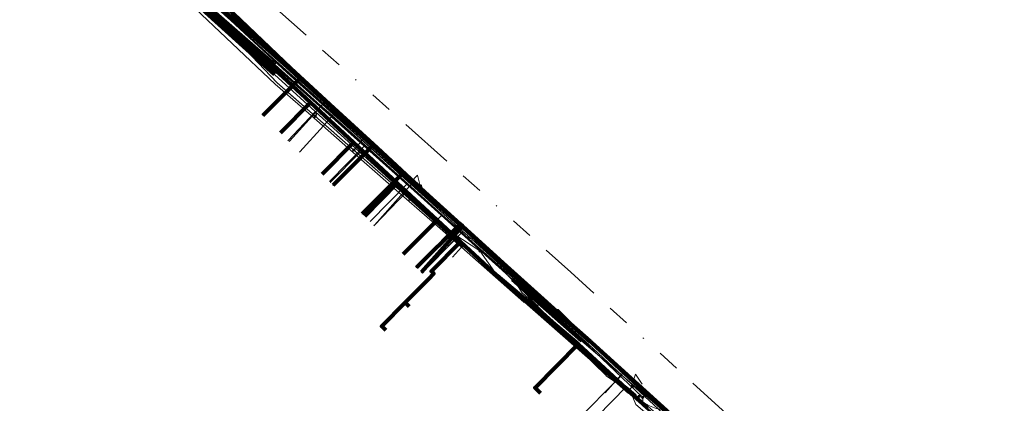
# Model space of a CAD drawing. Header units: metres. Extents: x 98902 to 136161, y 449037 to 499677.
# Tile 122 of 200: x 113513 to 113602, y 483378 to 483412. Entities that reach past the tile are written whole.
import ezdxf
from ezdxf.lldxf.tags import DXFTag

# ---------------------------------------------------------------- set-up
doc = ezdxf.new("R2010")
doc.units = ezdxf.units.M
doc.linetypes.add('RI-OVERIG', pattern=[17, 5, -2, 2, -2, 0, -2, 2, -2])
for name, color, linetype, lineweight in [('B-WE-KL-DATA-G', 90, 'KL-DATA-N', 18), ('B-WE-KL-DATA_HULPSTUK-S', 90, 'Continuous', 25), ('B-WE-KL-DATA_KABELBED-G', 90, 'Continuous', 100), ('B-WE-KL-ET_LS-G', 190, 'KL-LS-N', 18), ('B-WE-KL-ET_LS_HULPSTUK-S', 190, 'Continuous', 25), ('B-WE-KL-ET_MS-G', 130, 'KL-MS-N', 18), ('B-WE-KL-ET_MS_MANTELBUIS-G', 130, 'Continuous', 100), ('B-WE-KL-GAS_LD-G', 50, 'KL-GAS-LD-N', 18), ('B-WE-KL-GAS_LD_HULPSTUK-S', 50, 'Continuous', 25), ('B-WE-KL-WATER-G', 170, 'KL-WATER-N', 18), ('B-WE-KL-WATER_HULPSTUK-S', 170, 'Continuous', 25), ('B-WE-RI-VRIJVERVAL-G', 210, 'RI-OVERIG', 18), ('B-WE-RI-VRIJVERVAL_HULPSTUK-S', 210, 'Continuous', 25)]:
    doc.layers.add(name, color=color, linetype=linetype, lineweight=lineweight)
doc.styles.add('NLCS-ISO', font='NLCS-ISO.ttf')
doc.styles.get("Standard").update_dxf_attribs({"font": 'arial.ttf'})
tags = doc.linetypes.add('KL-DATA-N', pattern='A,4,-1,[101,NLCS.SHX,S=0.5,R=0,X=0,Y=0],-1,4,-1,["D",Standard,S=1,R=0,X=-0.25,Y=-0.5],-1.5', length=12.5).pattern_tags.tags
tags[18] = DXFTag(74, 10)
tags = doc.linetypes.add('KL-GAS-LD-N', pattern='A,4,-1,[69,NLCS.SHX,S=0.5,R=0,X=0,Y=0],-1,4,-1,["L",Standard,S=1,R=0,X=0.25,Y=-0.5],-2', length=13).pattern_tags.tags
tags[18] = DXFTag(74, 10)
tags = doc.linetypes.add('KL-LS-N', pattern='A,4,-1,[103,NLCS.SHX,S=0.75,R=0,X=0,Y=0],-1,4,-1,["L",Standard,S=1,R=0,X=0,Y=-0.5],-2', length=13).pattern_tags.tags
tags[18] = DXFTag(74, 10)
tags = doc.linetypes.add('KL-MS-N', pattern='A,4,-1,[103,NLCS.SHX,S=0.75,R=0,X=0,Y=0],-1,4,-1,["M",Standard,S=1,R=0,X=0,Y=-0.5],-2', length=13).pattern_tags.tags
tags[18] = DXFTag(74, 10)
doc.linetypes.add('KL-WATER-N', pattern='A,7,-0.5,[168,NLCS.SHX,S=0.75,R=0,X=0.75,Y=0],-2', length=9.5)

# ---------------------------------------------------------------- blocks, each defined once
blk = doc.blocks.new('SKL-WTB_HULP_OVERIG-SO')
at = {"color": 0, "linetype": 'ByBlock', "lineweight": 18}
for points in [[(-0.14, 0.14), (0.14, -0.14)], [(0.14, 0.14), (-0.14, -0.14)]]:
    blk.add_lwpolyline(points, dxfattribs=at)
at = {"color": 0, "linetype": 'ByBlock', "lineweight": 18, "style": 'NLCS-ISO', "flags": 1}
for tag, p in [('TYPE', (1.5, 0)), ('OMSCHRIJVING', (1.5, -3)), ('LABEL', (1.5, -1.5))]:
    blk.add_attdef(tag, p, '', height=1, dxfattribs=at)
blk = doc.blocks.new('SKL-WTB_HULP_MOF-SO')
at = {"linetype": 'ByBlock', "lineweight": 18}
h = blk.add_hatch(color=0, dxfattribs=at)
h.dxf.hatch_style = 1
h.paths.add_polyline_path([(-0.5625, 0, 1), (0.5625, 0, 1)])
at = {"color": 0, "linetype": 'ByBlock', "lineweight": 18}
blk.add_circle((0, 0), 0.5625, dxfattribs=at)
at = {"color": 0, "linetype": 'ByBlock', "lineweight": 18, "style": 'NLCS-ISO', "flags": 1}
for tag, p in [('TYPE', (1.5, 0)), ('OMSCHRIJVING', (1.5, -3)), ('LABEL', (1.5, -1.5))]:
    blk.add_attdef(tag, p, '', height=1, dxfattribs=at)
blk = doc.blocks.new('SRI-HULP_OVERIG-SO')
at = {"color": 0, "linetype": 'ByBlock', "lineweight": 18}
for points in [[(-0.14, 0.14), (0.14, -0.14)], [(0.14, 0.14), (-0.14, -0.14)]]:
    blk.add_lwpolyline(points, dxfattribs=at)
at = {"color": 0, "linetype": 'ByBlock', "lineweight": 18, "style": 'NLCS-ISO', "flags": 1}
for tag, p in [('TYPE', (1.5, 0)), ('OMSCHRIJVING', (1.5, -3)), ('LABEL', (1.5, -1.5))]:
    blk.add_attdef(tag, p, '', height=1, dxfattribs=at)

msp = doc.modelspace()

# ---------------------------------------------------------------- linework, layer by layer
at = {"layer": 'B-WE-KL-DATA-G', "flags": 128}
for points in [[(113576.505, 483354.641), (113576.73, 483354.442), (113584.766, 483363.504), (113579.18, 483368.448), (113574.079, 483373.052), (113569.732, 483377.093), (113563.458, 483382.881), (113556.132, 483389.082), (113552.819, 483392.155), (113550.691, 483394.128), (113547.083, 483397.474), (113543.11, 483401.159), (113539.209, 483404.777), (113536.702, 483407.101), (113516.687, 483424.935), (113504.877, 483435.393), (113504.583, 483435.475), (113504.061, 483435.507), (113503.702, 483435.315), (113496.467, 483427.26), (113487.484, 483417.26), (113479.244, 483408.087), (113474.184, 483402.454), (113470.756, 483398.637), (113467.139, 483394.611), (113467.362, 483394.41)], [(113467.362, 483394.41), (113467.139, 483394.611), (113470.756, 483398.637), (113474.184, 483402.454), (113479.244, 483408.087), (113487.484, 483417.26), (113496.467, 483427.26), (113503.702, 483435.315), (113504.061, 483435.507), (113504.583, 483435.475), (113504.877, 483435.393), (113516.687, 483424.935), (113536.702, 483407.101), (113539.209, 483404.777), (113543.11, 483401.159), (113540.276, 483398.293)], [(113467.362, 483394.41), (113467.139, 483394.611), (113470.756, 483398.637), (113474.184, 483402.454), (113479.244, 483408.087), (113487.484, 483417.26), (113496.467, 483427.26), (113503.702, 483435.315), (113504.061, 483435.507), (113504.583, 483435.475), (113504.877, 483435.393), (113516.687, 483424.935), (113536.702, 483407.101), (113539.209, 483404.777), (113536.495, 483402.032)], [(113449.904, 483217.05), (113452.333, 483219.485), (113456.721, 483224.339), (113456.921, 483224.808), (113457.969, 483225.951), (113460.208, 483225.726), (113468.02, 483234.252), (113483.817, 483251.884), (113486.656, 483255.045), (113488.645, 483257.278), (113498.223, 483268.161), (113501.489, 483271.854), (113504.028, 483274.58), (113505.997, 483276.795), (113510.361, 483281.468), (113512.475, 483284.039), (113525.32, 483298.395), (113526.971, 483300.182), (113528.355, 483301.737), (113533.765, 483307.859), (113536.175, 483310.443), (113538.898, 483313.489), (113544.238, 483319.481), (113548.033, 483323.715), (113550.031, 483325.914), (113550.541, 483326.541), (113557.909, 483334.701), (113558.608, 483335.474), (113559.142, 483336.041), (113566.97, 483344.772), (113575.601, 483354.159), (113576.504, 483354.725), (113577.541, 483356.256), (113583.545, 483363.044), (113583.866, 483364.33), (113577.682, 483370.176), (113575.207, 483372.503), (113572.835, 483374.584), (113571.651, 483375.59), (113568.161, 483378.679), (113567.17, 483379.598), (113558.382, 483387.521), (113557.523, 483388.913), (113553.603, 483392.39), (113552.657, 483393.276), (113551.144, 483394.601), (113548.011, 483397.427), (113544.902, 483400.232), (113544.181, 483400.895), (113540.844, 483403.891), (113540.124, 483404.514), (113525.172, 483417.938)], [(113525.172, 483417.938), (113540.124, 483404.514)], [(113540.124, 483404.514), (113540.844, 483403.891)], [(113540.844, 483403.891), (113544.181, 483400.895)], [(113540.95, 483397.627), (113544.181, 483400.895)], [(113544.181, 483400.895), (113544.902, 483400.232)], [(113544.902, 483400.232), (113548.011, 483397.427)], [(113576.505, 483354.641), (113576.73, 483354.442), (113584.766, 483363.504), (113579.18, 483368.448), (113574.079, 483373.052), (113569.732, 483377.093), (113563.458, 483382.881), (113556.132, 483389.082), (113552.819, 483392.155), (113550.691, 483394.128), (113547.083, 483397.474), (113544.127, 483394.484)], [(113544.62, 483393.998), (113548.011, 483397.427)], [(113548.011, 483397.427), (113551.144, 483394.601)], [(113547.616, 483391.034), (113551.144, 483394.601)], [(113551.144, 483394.601), (113552.657, 483393.276)], [(113576.505, 483354.641), (113576.73, 483354.442), (113584.766, 483363.504), (113579.18, 483368.448), (113574.079, 483373.052), (113569.732, 483377.093), (113563.458, 483382.881), (113556.132, 483389.082), (113552.819, 483392.155), (113550.691, 483394.128), (113547.624, 483391.026)], [(113552.657, 483393.276), (113553.603, 483392.39)], [(113576.505, 483354.641), (113576.73, 483354.442), (113584.766, 483363.504), (113579.18, 483368.448), (113574.079, 483373.052), (113569.732, 483377.093), (113563.458, 483382.881), (113556.132, 483389.082), (113552.819, 483392.155), (113550.178, 483389.485), (113550.391, 483389.274), (113549.899, 483388.776), (113547.789, 483386.644), (113545.679, 483384.511), (113546.034, 483384.159)], [(113576.505, 483354.641), (113576.73, 483354.442), (113584.766, 483363.504), (113579.18, 483368.448), (113574.079, 483373.052), (113569.732, 483377.093), (113563.458, 483382.881), (113556.132, 483389.082), (113552.819, 483392.155), (113550.178, 483389.485), (113550.391, 483389.274), (113549.899, 483388.776), (113547.789, 483386.644), (113548.144, 483386.292)], [(113553.603, 483392.39), (113557.523, 483388.913), (113558.382, 483387.521), (113567.17, 483379.598)], [(113560.062, 483378.44), (113559.56, 483378.936), (113563.458, 483382.881), (113569.732, 483377.093), (113574.079, 483373.052), (113579.18, 483368.448), (113584.766, 483363.504), (113576.73, 483354.442), (113576.505, 483354.641)], [(113567.17, 483379.598), (113568.161, 483378.679)], [(113568.161, 483378.679), (113571.651, 483375.59)]]:
    msp.add_lwpolyline(points, dxfattribs=at)
at = {"layer": 'B-WE-KL-DATA_KABELBED-G', "flags": 128}
for points in [[(113581.455, 483367.431), (113580.861, 483368.015), (113580.206, 483368.622), (113576.722, 483371.853), (113572.773, 483375.514), (113564.68, 483383.018), (113564.626, 483383.068), (113564.558, 483383.128), (113556.905, 483389.864), (113552.959, 483393.528), (113552.734, 483393.737), (113549.582, 483396.664), (113545.255, 483400.681), (113541.348, 483404.264), (113537.439, 483407.848), (113523.694, 483420.982), (113507.98, 483434.711)], [(113516.685, 483426.141), (113537.37, 483407.776), (113538.269, 483406.958), (113538.499, 483406.749), (113544.9, 483400.924), (113547.638, 483398.432), (113549.126, 483397.078), (113549.582, 483396.664), (113552.765, 483393.767), (113552.99, 483393.562), (113556.975, 483389.936), (113564.558, 483383.128), (113564.628, 483383.065), (113564.68, 483383.018), (113579.593, 483369.516), (113580.206, 483368.622), (113580.72, 483367.873), (113582.849, 483365.689), (113584.959, 483363.525), (113591.902, 483356.996), (113595.024, 483354.061), (113595.391, 483353.733), (113608.899, 483341.661)], [(113516.687, 483424.935), (113536.702, 483407.101), (113539.209, 483404.777)], [(113538.499, 483406.749), (113538.269, 483406.958), (113534.918, 483403.591)], [(113536.495, 483402.032), (113539.209, 483404.777)], [(113539.209, 483404.777), (113543.11, 483401.159)], [(113540.276, 483398.293), (113543.11, 483401.159)], [(113549.126, 483397.078), (113547.638, 483398.432), (113544.9, 483400.924), (113541.283, 483397.297)], [(113543.11, 483401.159), (113547.083, 483397.474)], [(113549.126, 483397.078), (113547.638, 483398.432), (113543.914, 483394.696)], [(113544.127, 483394.484), (113547.083, 483397.474)], [(113547.083, 483397.474), (113550.691, 483394.128)], [(113547.624, 483391.026), (113550.691, 483394.128)], [(113552.99, 483393.562), (113552.765, 483393.767), (113552.734, 483393.737), (113548.833, 483389.831)], [(113552.99, 483393.562), (113552.959, 483393.528), (113549.26, 483389.409)], [(113550.691, 483394.128), (113552.819, 483392.155)], [(113549.899, 483388.776), (113550.391, 483389.274), (113550.178, 483389.485), (113552.819, 483392.155)], [(113552.819, 483392.155), (113556.132, 483389.082), (113563.458, 483382.881)], [(113549.899, 483388.776), (113547.789, 483386.644)], [(113547.789, 483386.644), (113545.679, 483384.511), (113546.034, 483384.159)], [(113547.789, 483386.644), (113548.144, 483386.292)], [(113560.062, 483378.44), (113559.56, 483378.936), (113563.458, 483382.881)], [(113563.458, 483382.881), (113569.732, 483377.093)]]:
    msp.add_lwpolyline(points, dxfattribs=at)
at = {"layer": 'B-WE-KL-ET_LS-G', "flags": 128}
for points in [[(113462.926, 483470.168), (113464.92, 483468.336), (113469.274, 483465.384), (113472.18, 483462.453), (113478.72, 483455.8), (113483.94, 483451.5), (113495.09, 483443.56), (113502.54, 483438.6), (113505.68, 483437.17), (113509.64, 483434.52), (113512.94, 483431.46), (113519.04, 483424.16), (113520.487, 483422.526), (113531.606, 483412.637), (113544.172, 483401.114), (113556.965, 483389.79), (113569.303, 483378.067)], [(113488.53, 483442.21), (113488.52, 483442.21), (113487.65, 483441.24), (113490.25, 483438.92), (113496.96, 483432.71), (113497.93, 483431.85), (113499.03, 483430.99), (113500.87, 483432.45), (113502.53, 483434.58), (113504.89, 483435.37), (113507.79, 483433.66), (113509.19, 483432.52), (113516.15, 483425.56), (113522.58, 483419.73), (113528.31, 483414.89), (113536.88, 483407.29), (113556.63, 483389.59), (113563.78, 483382.23), (113580.37, 483367.53), (113584.75, 483363.56), (113584.81, 483363.17), (113584.68, 483362.55), (113583.63, 483361.39), (113583.66, 483361.19), (113587.96, 483356.84), (113588.88, 483356.08), (113589.63, 483356.84), (113590.58, 483357.01), (113591.4, 483356.84), (113594.9, 483353.92), (113599.608, 483349.654), (113603.09, 483346.5), (113608.83, 483341.59), (113617.16, 483333.98), (113620.61, 483331.79), (113633.12, 483321.11), (113634.09, 483320.24), (113634.09, 483320.23), (113635.79, 483318.71), (113636.07, 483318.42), (113636.79, 483317.67), (113636.57, 483316.93), (113636.54, 483316.09), (113636.53, 483315.76), (113637.07, 483314.87), (113637.88, 483314.14), (113654.74, 483299.08), (113656.3, 483297.67), (113657.97, 483299.53), (113659.99, 483297.86), (113661.02, 483297), (113659.65, 483295.3), (113659.555, 483295.374)], [(113500.88, 483432.44), (113502.539, 483434.563), (113504.89, 483435.349), (113507.991, 483433.305), (113509.183, 483432.502), (113516.156, 483425.569), (113522.587, 483419.738), (113528.317, 483414.898), (113536.171, 483406.573), (113543.123, 483400.482), (113550.643, 483393.892), (113554.57, 483391.35), (113554.57, 483391.34)], [(113304.603, 483362.819), (113304.224, 483362.397), (113311.018, 483356.273), (113317.703, 483350.259), (113318.214, 483349.004), (113345.297, 483324.603), (113362.416, 483309.179), (113367.24, 483307.396), (113373.791, 483314.654), (113385.239, 483304.365), (113378.833, 483297.135), (113388.997, 483287.947), (113399.81, 483278.172), (113400.393, 483277.65), (113440.181, 483242.018), (113444.838, 483237.848), (113446.126, 483236.694), (113460.014, 483224.257), (113486.717, 483254.227), (113487.479, 483254.481), (113530.022, 483301.447), (113530.991, 483302.516), (113576.54, 483352.797), (113577.862, 483354.256), (113584.141, 483361.267), (113584.18, 483362.382), (113583.919, 483364.381), (113583.002, 483365.608), (113580.613, 483367.745), (113579.02, 483369.975), (113568.434, 483379.491), (113548.332, 483397.56), (113527.931, 483415.899), (113509.021, 483432.897)], [(113517.5, 483424.36), (113518.97, 483423.02), (113518.97, 483423.01), (113518.98, 483423.01), (113521.8, 483420.445), (113522.59, 483419.72), (113527.78, 483415.28), (113527.79, 483415.28), (113527.85, 483415.27), (113528.32, 483414.88), (113536.19, 483406.57), (113537.72, 483405.22), (113539.641, 483403.543), (113541.1, 483402.27), (113541.1, 483402.26), (113543.13, 483400.49), (113543.14, 483400.48), (113543.14, 483400.47), (113543.853, 483399.852), (113544.87, 483398.97), (113544.87, 483398.96), (113544.88, 483398.97), (113544.87, 483398.96), (113548.242, 483396.008), (113548.8, 483395.52), (113548.8, 483395.51), (113550.65, 483393.9), (113550.65, 483393.89)], [(113539.641, 483403.543), (113539.806, 483403.731), (113539.623, 483403.891), (113537.194, 483401.341)], [(113543.14, 483400.47), (113544.04, 483401.55), (113544.38, 483401.46), (113549.2, 483397.2), (113549.2, 483397.19)], [(113543.853, 483399.852), (113544.02, 483400.037), (113543.732, 483400.287), (113541.033, 483397.544)], [(113548.32, 483397.547), (113548.904, 483398.201), (113549.208, 483396.976)], [(113548.242, 483396.008), (113548.417, 483396.19), (113547.885, 483396.658), (113544.981, 483393.64)], [(113550.65, 483393.89), (113552.36, 483392.402), (113552.373, 483392.391), (113552.375, 483392.389), (113552.511, 483392.271), (113552.73, 483392.08), (113552.73, 483392.07), (113553.053, 483391.788), (113556.14, 483389.09), (113563.78, 483382.23), (113565.99, 483380.03), (113565.99, 483380.02), (113567.98, 483378.64), (113567.98, 483378.63), (113568.33, 483378.3), (113568.556, 483378.096), (113568.683, 483377.982), (113568.987, 483378.163)], [(113548.762, 483389.901), (113551.855, 483393.029), (113552.36, 483392.402)], [(113549.33, 483389.339), (113552.36, 483392.402)], [(113554.57, 483391.34), (113556.14, 483389.09), (113563.78, 483382.23), (113568.33, 483378.3), (113568.69, 483377.43), (113568.69, 483377.42), (113572.713, 483374.008), (113572.97, 483373.79), (113572.97, 483373.78), (113576.854, 483370.493), (113577, 483370.37), (113577, 483370.36)], [(113568.415, 483379.471), (113568.646, 483380.176), (113569.261, 483379.249)], [(113567.98, 483378.63), (113568.39, 483379.07), (113568.38, 483379.08)], [(113568.556, 483378.096), (113568.726, 483378.279), (113567.848, 483379.046), (113563.849, 483374.979)], [(113579.14, 483368.54), (113579.14, 483368.55), (113569.348, 483377.382), (113569.303, 483378.067)]]:
    msp.add_lwpolyline(points, dxfattribs=at)
at = {"layer": 'B-WE-KL-ET_MS-G', "flags": 128}
for points in [[(113672.583, 483285.959), (113671.127, 483287.16), (113667.391, 483290.654), (113666.456, 483291.459), (113656.234, 483301.482), (113645.847, 483310.845), (113623.975, 483329.728), (113617.95, 483335.142), (113613.767, 483339.001), (113610.173, 483342.258), (113604.987, 483346.959), (113602.282, 483349.41), (113599.171, 483352.231), (113576.996, 483371.877), (113563.808, 483383.164), (113557.514, 483388.746), (113535.992, 483408.161), (113529.214, 483414.107), (113513.638, 483428.582), (113497.159, 483441.921), (113496.303, 483442.585), (113495.408, 483443.181), (113494.469, 483443.748), (113492.549, 483444.717), (113490.587, 483445.57), (113489.57, 483446.048), (113489.312, 483446.179), (113488.895, 483446.403), (113488.722, 483446.498), (113488.518, 483446.623), (113488.103, 483446.863), (113487.407, 483447.294), (113486.24, 483448.163), (113485.323, 483448.919), (113469.806, 483462.621), (113465.208, 483467.521)], [(113743.441, 483222.241), (113703.077, 483257.667), (113694.516, 483265.029), (113677.036, 483280.388), (113647.385, 483306.76), (113635.266, 483318.094), (113613.483, 483338.35), (113580.44, 483367.588), (113571.189, 483376.929), (113570.861, 483376.98), (113570.538, 483377.058), (113570.223, 483377.164), (113569.918, 483377.296), (113569.289, 483377.662), (113568.688, 483378.074), (113568.119, 483378.529), (113555.724, 483389.414), (113547.017, 483397.263), (113535.973, 483407.322), (113524.693, 483417.505), (113520.228, 483421.641), (113519.89, 483421.979), (113519.581, 483422.343), (113519.023, 483423.119), (113518.713, 483423.483), (113518.374, 483423.82)]]:
    msp.add_lwpolyline(points, dxfattribs=at)
at = {"layer": 'B-WE-KL-ET_MS_MANTELBUIS-G', "flags": 128}
for points in [[(113520.228, 483421.641), (113524.693, 483417.505), (113535.973, 483407.322)], [(113529.21, 483414.11), (113535.99, 483408.17)], [(113547.017, 483397.263), (113553.089, 483391.789)], [(113555.724, 483389.414), (113568.119, 483378.529)], [(113557.51, 483388.75), (113563.81, 483383.17)]]:
    msp.add_lwpolyline(points, dxfattribs=at)
at = {"layer": 'B-WE-KL-GAS_LD-G', "flags": 128}
for points in [[(113541.874, 483403.171), (113541.31, 483403.68), (113540.308, 483404.585), (113537.089, 483407.492), (113529.4, 483414.649)], [(113537.309, 483401.265), (113539.399, 483403.578), (113540.308, 483404.585)], [(113538.255, 483400.299), (113540.401, 483402.673), (113541.31, 483403.68)], [(113541.874, 483403.171), (113548.324, 483397.347), (113549.3, 483396.466), (113552.296, 483393.761), (113553.27, 483392.881), (113553.852, 483392.355), (113553.857, 483392.35), (113556.766, 483389.723), (113564.417, 483382.855), (113567.419, 483380.071), (113572.392, 483375.459), (113572.533, 483375.328), (113573.053, 483374.838), (113577.011, 483371.101), (113580.581, 483367.731), (113583.817, 483364.533), (113583.615, 483362.906), (113581.507, 483360.771)], [(113545.004, 483393.672), (113547.412, 483396.337), (113548.324, 483397.347)], [(113550.098, 483391.111), (113552.348, 483393.387), (113552.296, 483393.761)], [(113553.857, 483392.35), (113552.846, 483392.894), (113550.526, 483390.547)], [(113548.833, 483389.831), (113550.098, 483391.111)], [(113550.526, 483390.547), (113549.33, 483389.339)], [(113567.419, 483380.071), (113563.11, 483375.71)]]:
    msp.add_lwpolyline(points, dxfattribs=at)
at = {"layer": 'B-WE-KL-WATER-G', "flags": 128}
for points in [[(113465.802, 483219.204), (113466.216, 483218.831), (113470.878, 483214.636), (113476.73, 483209.37), (113477.25, 483208.902), (113483.122, 483203.617), (113483.197, 483203.55), (113490.036, 483197.582), (113500, 483188.625), (113503.893, 483185.522), (113507.615, 483183.183), (113510.778, 483181.92), (113512.458, 483181.25), (113515.714, 483180.236), (113518.483, 483179.373), (113521.062, 483178.569), (113521.635, 483178.391), (113525.645, 483177.142), (113528.51, 483176.249), (113530.143, 483175.776), (113556.142, 483168.237), (113559.024, 483167.401), (113559.505, 483167.262), (113564.501, 483165.813), (113566.011, 483166.873), (113567.685, 483176.659), (113568.516, 483180.063), (113570.717, 483189.085), (113570.879, 483189.581), (113574.187, 483199.702), (113574.249, 483199.892), (113578.132, 483212.009), (113578.492, 483213.048), (113580.982, 483220.229), (113576.93, 483230.368), (113576.703, 483230.937), (113576.558, 483231.337), (113576.415, 483231.617), (113575.378, 483233.659), (113575.008, 483234.387), (113578.675, 483242.385), (113579.008, 483243.112), (113582.166, 483250), (113583.588, 483253.101), (113584.413, 483253.972), (113584.619, 483254.19), (113587.714, 483257.459), (113589.072, 483258.894), (113589.291, 483259.134), (113592.919, 483263.1), (113593.729, 483263.986), (113599.209, 483269.977), (113601.49, 483272.471), (113609.398, 483281.117), (113609.604, 483281.343), (113615.178, 483287.526), (113618.593, 483291.314), (113622.093, 483295.197), (113622.964, 483296.162), (113623.116, 483296.331), (113623.853, 483297.148), (113630.615, 483304.65), (113630.716, 483306.039), (113630.771, 483306.798), (113634.354, 483311.108), (113635.595, 483312.547), (113635.486, 483319.084), (113634.953, 483319.538), (113634.647, 483319.798), (113630.774, 483323.117), (113630.101, 483323.694), (113617.899, 483334.786), (113615.575, 483336.837), (113612.357, 483339.678), (113609.432, 483342.259), (113603.754, 483347.23), (113601.309, 483349.446), (113598.008, 483352.438), (113595.563, 483354.654), (113591.291, 483358.576), (113580.932, 483368.086), (113577.469, 483371.268), (113572.658, 483375.689), (113571.185, 483377.042), (113567.574, 483380.359), (113564.626, 483383.068), (113561.638, 483386.02), (113558.555, 483386.687), (113558.551, 483386.691), (113552.887, 483391.655), (113550.476, 483393.768), (113546.532, 483397.224), (113542.615, 483400.658), (113538.52, 483404.247), (113536.034, 483406.426), (113520.445, 483421.195), (113519.833, 483421.754), (113507.824, 483432.725), (113504.574, 483435.694), (113504.337, 483435.911)], [(113538.52, 483404.247), (113537.282, 483402.989)], [(113542.615, 483400.658), (113541.614, 483399.655)], [(113546.532, 483397.224), (113545.652, 483396.293)], [(113550.476, 483393.768), (113549.661, 483392.915)], [(113552.887, 483391.655), (113552.082, 483390.765)], [(113567.574, 483380.359), (113565.917, 483378.487)]]:
    msp.add_lwpolyline(points, dxfattribs=at)
at = {"layer": 'B-WE-RI-VRIJVERVAL-G', "flags": 128}
for points in [[(113535.1, 483414.2), (113562.8, 483389.4)], [(113590.2, 483364.5), (113562.8, 483389.4)]]:
    msp.add_lwpolyline(points, dxfattribs=at)

# ---------------------------------------------------------------- block references
at = {"layer": 'B-WE-KL-DATA_HULPSTUK-S', "xscale": 0.2, "yscale": 0.2, "zscale": 0.2}
for name, p in [('SKL-WTB_HULP_MOF-SO', (113538.499, 483406.749)), ('SKL-WTB_HULP_OVERIG-SO', (113538.499, 483406.749)), ('SKL-WTB_HULP_OVERIG-SO', (113534.918, 483403.591)), ('SKL-WTB_HULP_OVERIG-SO', (113540.844, 483403.891)), ('SKL-WTB_HULP_OVERIG-SO', (113544.902, 483400.232)), ('SKL-WTB_HULP_OVERIG-SO', (113541.283, 483397.297)), ('SKL-WTB_HULP_MOF-SO', (113549.126, 483397.078)), ('SKL-WTB_HULP_OVERIG-SO', (113549.126, 483397.078)), ('SKL-WTB_HULP_OVERIG-SO', (113549.126, 483397.078)), ('SKL-WTB_HULP_OVERIG-SO', (113543.914, 483394.696)), ('SKL-WTB_HULP_MOF-SO', (113552.99, 483393.562)), ('SKL-WTB_HULP_OVERIG-SO', (113552.99, 483393.562)), ('SKL-WTB_HULP_OVERIG-SO', (113552.99, 483393.562)), ('SKL-WTB_HULP_OVERIG-SO', (113552.657, 483393.276)), ('SKL-WTB_HULP_OVERIG-SO', (113548.833, 483389.831)), ('SKL-WTB_HULP_OVERIG-SO', (113549.26, 483389.409)), ('SKL-WTB_HULP_OVERIG-SO', (113568.161, 483378.679))]:
    msp.add_blockref(name, p, dxfattribs=at)
at = {"layer": 'B-WE-KL-ET_LS_HULPSTUK-S', "xscale": 0.2, "yscale": 0.2, "zscale": 0.2}
for name, p in [('SKL-WTB_HULP_MOF-SO', (113539.641, 483403.543)), ('SKL-WTB_HULP_OVERIG-SO', (113537.194, 483401.341)), ('SKL-WTB_HULP_MOF-SO', (113543.14, 483400.47)), ('SKL-WTB_HULP_MOF-SO', (113543.853, 483399.852)), ('SKL-WTB_HULP_OVERIG-SO', (113541.033, 483397.544)), ('SKL-WTB_HULP_MOF-SO', (113549.2, 483397.19)), ('SKL-WTB_HULP_MOF-SO', (113548.242, 483396.008)), ('SKL-WTB_HULP_OVERIG-SO', (113544.981, 483393.64)), ('SKL-WTB_HULP_MOF-SO', (113550.65, 483393.89)), ('SKL-WTB_HULP_MOF-SO', (113552.36, 483392.402)), ('SKL-WTB_HULP_MOF-SO', (113552.511, 483392.271)), ('SKL-WTB_HULP_MOF-SO', (113553.053, 483391.788)), ('SKL-WTB_HULP_MOF-SO', (113554.57, 483391.34)), ('SKL-WTB_HULP_OVERIG-SO', (113548.762, 483389.901)), ('SKL-WTB_HULP_OVERIG-SO', (113549.33, 483389.339)), ('SKL-WTB_HULP_MOF-SO', (113568.38, 483379.08)), ('SKL-WTB_HULP_MOF-SO', (113567.98, 483378.63)), ('SKL-WTB_HULP_MOF-SO', (113568.556, 483378.096)), ('SKL-WTB_HULP_MOF-SO', (113568.987, 483378.163)), ('SKL-WTB_HULP_MOF-SO', (113569.303, 483378.067))]:
    msp.add_blockref(name, p, dxfattribs=at)
at = {"layer": 'B-WE-KL-GAS_LD_HULPSTUK-S', "xscale": 0.2, "yscale": 0.2, "zscale": 0.2}
for p in [(113540.308, 483404.585), (113541.31, 483403.68), (113541.874, 483403.171), (113537.309, 483401.265), (113538.255, 483400.299), (113548.324, 483397.347), (113549.3, 483396.466), (113545.004, 483393.672), (113552.296, 483393.761), (113553.27, 483392.881), (113553.857, 483392.35), (113550.098, 483391.111), (113548.833, 483389.831), (113550.526, 483390.547), (113549.33, 483389.339), (113567.419, 483380.071)]:
    msp.add_blockref('SKL-WTB_HULP_OVERIG-SO', p, dxfattribs=at)
at = {"layer": 'B-WE-KL-WATER_HULPSTUK-S', "xscale": 0.2, "yscale": 0.2, "zscale": 0.2}
for p in [(113538.52, 483404.247), (113542.615, 483400.658), (113546.532, 483397.224), (113550.476, 483393.768), (113552.887, 483391.655), (113558.551, 483386.691), (113561.638, 483386.02), (113567.574, 483380.359)]:
    msp.add_blockref('SKL-WTB_HULP_OVERIG-SO', p, dxfattribs=at)
at = {"layer": 'B-WE-RI-VRIJVERVAL_HULPSTUK-S', "xscale": 0.2, "yscale": 0.2, "zscale": 0.2}
msp.add_blockref('SRI-HULP_OVERIG-SO', (113562.8, 483389.4), dxfattribs=at)

doc.saveas('drawing.dxf')
